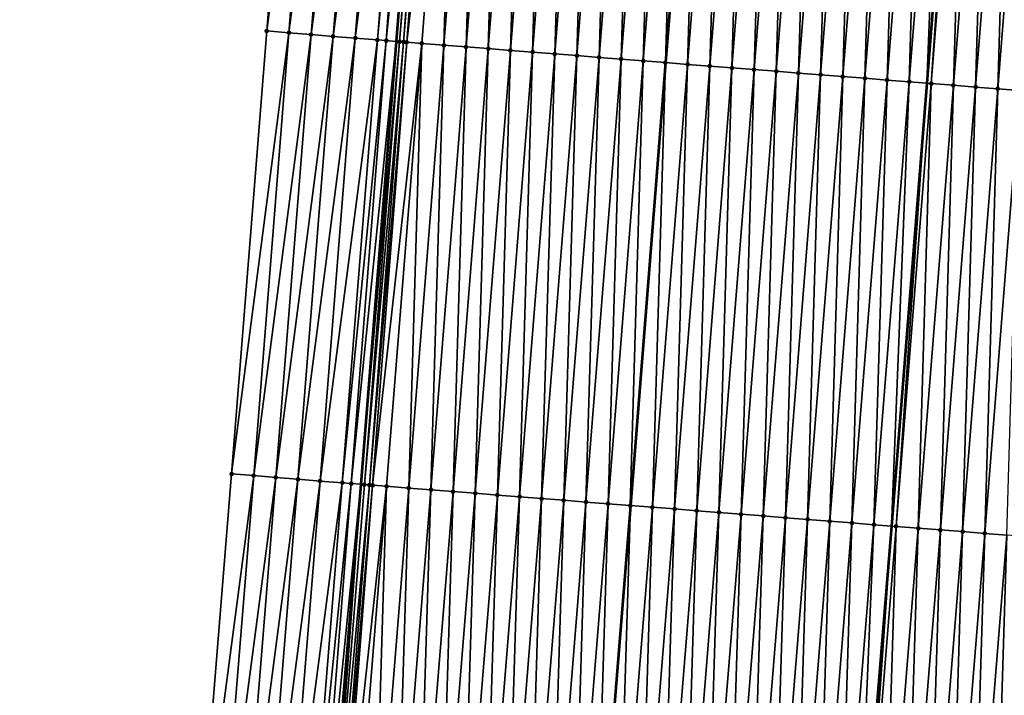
# Model space of a CAD drawing. Header units: feet. Extents: x 2017424 to 2024169, y 808042 to 818730.
# Tile 85 of 256: x 2023592 to 2023637, y 810754 to 810784. Entities that reach past the tile are written whole.
import ezdxf

# ---------------------------------------------------------------- set-up
doc = ezdxf.new("R2010")
doc.units = ezdxf.units.FT
doc.header["$MEASUREMENT"] = 0
for name, color, linetype, lineweight in [('EP_Travel Lane', 172, 'Continuous', 53), ('NB-Road Shots', 141, 'Continuous', 100), ('NB-Road X-Section', 40, 'Continuous', 13), ('STRIPING', 60, 'Continuous', 53)]:
    doc.layers.add(name, color=color, linetype=linetype, lineweight=lineweight)
doc.layers.add('I-77-MM15-17_NB-Surface-BORDER', color=7, linetype='Continuous')
doc.layers.add('I-77-MM15-17_NB-Surface-TIN', color=7, linetype='Continuous')

msp = doc.modelspace()

# ---------------------------------------------------------------- linework, layer by layer
at = {"layer": 'EP_Travel Lane'}
msp.add_polyline3d([(2023632.992559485, 811081.9913671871, 313.6887602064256), (2023631.403620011, 811062.0650068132, 313.0420746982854), (2023629.814733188, 811042.1393067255, 312.37646382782), (2023628.225897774, 811022.2142513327, 311.6923577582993), (2023626.637127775, 811002.2900162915, 310.9847288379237), (2023625.048456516, 810982.3670195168, 310.2415907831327), (2023623.459773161, 810962.443871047, 309.5028009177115), (2023621.875064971, 810942.5160834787, 308.7736940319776), (2023620.292270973, 810922.5912920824, 308.0683231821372), (2023618.709496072, 810902.6667411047, 307.3562105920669), (2023617.126742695, 810882.7424610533, 306.636506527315), (2023615.544039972, 810862.818818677, 305.8989240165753), (2023613.961325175, 810842.8950242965, 305.1656046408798), (2023612.378627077, 810822.9714401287, 304.4263903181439), (2023610.795837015, 810803.0466982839, 303.7196265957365), (2023609.213000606, 810783.121373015, 303.0292242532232), (2023607.630161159, 810763.1960094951, 302.3398941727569), (2023605.979310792, 810743.302114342, 301.6367333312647), (2023604.299157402, 810723.383951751, 300.9671775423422), (2023602.619003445, 810703.4657824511, 300.2978172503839), (2023600.938881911, 810683.5479975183, 299.6173624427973), (2023599.258795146, 810663.630624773, 298.9250161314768), (2023597.578762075, 810643.7138885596, 298.214302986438)], dxfattribs=at)
at = {"layer": 'I-77-MM15-17_NB-Surface-BORDER', "color": 3, "linetype": 'Continuous', "lineweight": -3}
msp.add_polyline3d([(2023592.275130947, 810644.1509401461, 298.0404643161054), (2023593.842844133, 810664.0763767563, 298.7634139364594), (2023595.35983458, 810684.0066878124, 299.4647955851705), (2023596.772060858, 810703.9467178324, 300.1316304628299), (2023598.064089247, 810723.8970775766, 300.7823496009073), (2023600.200499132, 810743.7770080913, 301.4850223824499), (2023601.806660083, 810763.6644629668, 302.1803638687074), (2023603.389894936, 810783.5897562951, 302.8707733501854), (2023604.973062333, 810803.5142006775, 303.5849821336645), (2023606.556296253, 810823.4394822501, 304.275729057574), (2023608.176198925, 810843.3611824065, 304.9850735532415), (2023610.338646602, 810863.2390733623, 305.7138984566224), (2023612.023040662, 810883.1550616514, 306.4396089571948), (2023613.071149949, 810903.122193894, 307.1490006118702), (2023614.472912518, 810923.0611707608, 307.8599184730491), (2023615.923728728, 810942.9967432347, 308.5570902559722), (2023617.531072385, 810962.924606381, 309.2755246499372), (2023619.229140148, 810982.8390666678, 310.0133402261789), (2023620.852619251, 811002.7593942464, 310.7534461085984), (2023622.591359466, 811022.6712216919, 311.4738650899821), (2023624.504553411, 811042.5698100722, 312.1751374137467), (2023626.538990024, 811062.4591581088, 312.8642135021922), (2023628.913183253, 811082.3210634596, 313.5632817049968)], dxfattribs=at)
at = {"layer": 'I-77-MM15-17_NB-Surface-TIN', "color": 128, "linetype": 'Continuous', "lineweight": -3}
for points in [[(2023603.389894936, 810783.5897562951, 302.8707733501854), (2023605.96986812, 810803.4343341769, 303.6034177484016), (2023604.973062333, 810803.5142006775, 303.5849821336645)], [(2023603.389894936, 810783.5897562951, 302.8707733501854), (2023604.386694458, 810783.5098109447, 302.8914193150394), (2023605.96986812, 810803.4343341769, 303.6034177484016)], [(2023604.386694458, 810783.5098109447, 302.8914193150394), (2023606.966670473, 810803.3544244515, 303.6230651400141), (2023605.96986812, 810803.4343341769, 303.6034177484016)], [(2023604.386694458, 810783.5098109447, 302.8914193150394), (2023605.383478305, 810783.4296683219, 302.9175956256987), (2023606.966670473, 810803.3544244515, 303.6230651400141)], [(2023605.383478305, 810783.4296683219, 302.9175956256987), (2023607.963446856, 810803.274187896, 303.6518748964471), (2023606.966670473, 810803.3544244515, 303.6230651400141)], [(2023605.383478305, 810783.4296683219, 302.9175956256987), (2023606.380242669, 810783.3492804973, 302.9506459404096), (2023607.963446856, 810803.274187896, 303.6518748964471)], [(2023606.380242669, 810783.3492804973, 302.9506459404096), (2023608.960245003, 810803.1942252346, 303.673006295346), (2023607.963446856, 810803.274187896, 303.6518748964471)], [(2023606.380242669, 810783.3492804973, 302.9506459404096), (2023607.377036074, 810783.2692581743, 302.9734497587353), (2023608.960245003, 810803.1942252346, 303.673006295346)], [(2023607.377036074, 810783.2692581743, 302.9734497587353), (2023609.957014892, 810803.1139069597, 303.7041069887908), (2023608.960245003, 810803.1942252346, 303.673006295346)], [(2023607.377036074, 810783.2692581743, 302.9734497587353), (2023608.373818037, 810783.189091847, 303.0002906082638), (2023609.957014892, 810803.1139069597, 303.7041069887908)], [(2023608.373818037, 810783.189091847, 303.0002906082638), (2023610.204932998, 810803.0938575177, 303.7138637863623), (2023609.957014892, 810803.1139069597, 303.7041069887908)], [(2023608.373818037, 810783.189091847, 303.0002906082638), (2023608.770925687, 810783.1567148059, 303.0232302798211), (2023610.204932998, 810803.0938575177, 303.7138637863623)], [(2023608.770925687, 810783.1567148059, 303.0232302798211), (2023610.795837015, 810803.0466982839, 303.7196265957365), (2023610.204932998, 810803.0938575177, 303.7138637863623)], [(2023608.770925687, 810783.1567148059, 303.0232302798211), (2023609.213000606, 810783.121373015, 303.0292242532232), (2023610.795837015, 810803.0466982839, 303.7196265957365)], [(2023610.953824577, 810803.0340895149, 303.721167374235), (2023610.795837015, 810803.0466982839, 303.7196265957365), (2023609.213000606, 810783.121373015, 303.0292242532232)], [(2023609.370588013, 810783.1087746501, 303.0313609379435), (2023610.953824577, 810803.0340895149, 303.721167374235), (2023609.213000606, 810783.121373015, 303.0292242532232)], [(2023609.370588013, 810783.1087746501, 303.0313609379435), (2023611.054612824, 810803.0260521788, 303.7219710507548), (2023610.953824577, 810803.0340895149, 303.721167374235)], [(2023609.370588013, 810783.1087746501, 303.0313609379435), (2023609.549207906, 810783.0945372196, 303.0326021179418), (2023611.054612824, 810803.0260521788, 303.7219710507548)], [(2023609.549207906, 810783.0945372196, 303.0326021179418), (2023611.201486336, 810803.0144210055, 303.7208795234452), (2023611.054612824, 810803.0260521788, 303.7219710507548)], [(2023609.549207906, 810783.0945372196, 303.0326021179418), (2023609.688770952, 810783.0834847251, 303.0315718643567), (2023611.201486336, 810803.0144210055, 303.7208795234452)], [(2023609.688770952, 810783.0834847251, 303.0315718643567), (2023611.950743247, 810802.9556436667, 303.6997763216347), (2023611.201486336, 810803.0144210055, 303.7208795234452)], [(2023609.688770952, 810783.0834847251, 303.0315718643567), (2023610.367496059, 810783.0301950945, 303.0137181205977), (2023611.950743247, 810802.9556436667, 303.6997763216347)], [(2023610.367496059, 810783.0301950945, 303.0137181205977), (2023611.364422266, 810782.9518441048, 302.9896676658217), (2023611.950743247, 810802.9556436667, 303.6997763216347)], [(2023611.364422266, 810782.9518441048, 302.9896676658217), (2023612.947664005, 810802.8772240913, 303.67764873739), (2023611.950743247, 810802.9556436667, 303.6997763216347)], [(2023611.364422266, 810782.9518441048, 302.9896676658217), (2023612.36134637, 810782.8734666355, 302.9663595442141), (2023612.947664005, 810802.8772240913, 303.67764873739)], [(2023612.36134637, 810782.8734666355, 302.9663595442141), (2023613.944575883, 810802.7986927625, 303.6586540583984), (2023612.947664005, 810802.8772240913, 303.67764873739)], [(2023612.36134637, 810782.8734666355, 302.9663595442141), (2023613.35826036, 810782.7949618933, 302.9466193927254), (2023613.944575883, 810802.7986927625, 303.6586540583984)], [(2023613.35826036, 810782.7949618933, 302.9466193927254), (2023614.941483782, 810802.7201113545, 303.6410633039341), (2023613.944575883, 810802.7986927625, 303.6586540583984)], [(2023613.35826036, 810782.7949618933, 302.9466193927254), (2023614.355167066, 810782.7163654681, 302.9294494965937), (2023614.941483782, 810802.7201113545, 303.6410633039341)], [(2023614.355167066, 810782.7163654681, 302.9294494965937), (2023615.938388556, 810802.6414906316, 303.6245747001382), (2023614.941483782, 810802.7201113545, 303.6410633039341)], [(2023614.355167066, 810782.7163654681, 302.9294494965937), (2023615.352087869, 810782.6379464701, 302.9073055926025), (2023615.938388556, 810802.6414906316, 303.6245747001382)], [(2023615.352087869, 810782.6379464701, 302.9073055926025), (2023616.935305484, 810802.5630228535, 303.6037984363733), (2023615.938388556, 810802.6414906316, 303.6245747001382)], [(2023615.352087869, 810782.6379464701, 302.9073055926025), (2023616.349020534, 810782.5596767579, 302.880976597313), (2023616.935305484, 810802.5630228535, 303.6037984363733)], [(2023616.349020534, 810782.5596767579, 302.880976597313), (2023617.932229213, 810802.4846406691, 303.5806226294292), (2023616.935305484, 810802.5630228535, 303.6037984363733)], [(2023616.349020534, 810782.5596767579, 302.880976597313), (2023617.345943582, 810782.4812859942, 302.8580411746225), (2023617.932229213, 810802.4846406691, 303.5806226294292)], [(2023617.345943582, 810782.4812859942, 302.8580411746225), (2023618.929154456, 810802.4062775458, 303.5569124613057), (2023617.932229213, 810802.4846406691, 303.5806226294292)], [(2023617.345943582, 810782.4812859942, 302.8580411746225), (2023618.342874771, 810782.4029976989, 302.8322331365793), (2023618.929154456, 810802.4062775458, 303.5569124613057)], [(2023618.342874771, 810782.4029976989, 302.8322331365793), (2023619.926076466, 810802.3278737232, 303.5343432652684), (2023618.929154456, 810802.4062775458, 303.5569124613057)], [(2023618.342874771, 810782.4029976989, 302.8322331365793), (2023619.339784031, 810782.3244334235, 302.8141619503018), (2023619.926076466, 810802.3278737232, 303.5343432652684)], [(2023619.339784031, 810782.3244334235, 302.8141619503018), (2023620.922997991, 810802.2494638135, 303.5119447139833), (2023619.926076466, 810802.3278737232, 303.5343432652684)], [(2023619.339784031, 810782.3244334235, 302.8141619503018), (2023620.336708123, 810782.2460558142, 302.7908577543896), (2023620.922997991, 810802.2494638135, 303.5119447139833)], [(2023620.336708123, 810782.2460558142, 302.7908577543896), (2023621.919925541, 810802.1711297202, 303.4874207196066), (2023620.922997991, 810802.2494638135, 303.5119447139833)], [(2023620.336708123, 810782.2460558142, 302.7908577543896), (2023621.333621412, 810782.1675422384, 302.7713652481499), (2023621.919925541, 810802.1711297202, 303.4874207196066)], [(2023621.333621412, 810782.1675422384, 302.7713652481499), (2023622.916849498, 810802.0927504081, 303.4641643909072), (2023621.919925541, 810802.1711297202, 303.4874207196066)], [(2023621.333621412, 810782.1675422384, 302.7713652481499), (2023621.341606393, 810782.1669141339, 302.7711877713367), (2023622.916849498, 810802.0927504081, 303.4641643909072)], [(2023622.916849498, 810802.0927504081, 303.4641643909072), (2023621.341606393, 810782.1669141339, 302.7711877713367), (2023622.924834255, 810802.092122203, 303.463990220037)], [(2023622.330542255, 810782.0891237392, 302.7492073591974), (2023622.924834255, 810802.092122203, 303.463990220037), (2023621.341606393, 810782.1669141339, 302.7711877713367)], [(2023622.330542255, 810782.0891237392, 302.7492073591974), (2023623.913769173, 810802.0143172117, 303.4424186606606), (2023622.924834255, 810802.092122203, 303.463990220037)], [(2023622.330542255, 810782.0891237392, 302.7492073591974), (2023623.327469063, 810782.010780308, 302.7249450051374), (2023623.913769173, 810802.0143172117, 303.4424186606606)], [(2023623.327469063, 810782.010780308, 302.7249450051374), (2023624.91069605, 810801.9359746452, 303.4181322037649), (2023623.913769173, 810802.0143172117, 303.4424186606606)], [(2023623.327469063, 810782.010780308, 302.7249450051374), (2023624.324390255, 810781.9323662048, 302.7026638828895), (2023624.91069605, 810801.9359746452, 303.4181322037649)], [(2023624.324390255, 810781.9323662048, 302.7026638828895), (2023625.907619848, 810801.8575933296, 303.394932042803), (2023624.91069605, 810801.9359746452, 303.4181322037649)], [(2023624.324390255, 810781.9323662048, 302.7026638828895), (2023625.32129795, 810781.8537822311, 302.68514492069), (2023625.907619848, 810801.8575933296, 303.394932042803)], [(2023625.32129795, 810781.8537822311, 302.68514492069), (2023626.904528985, 810801.779027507, 303.3769043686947), (2023625.907619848, 810801.8575933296, 303.394932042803)], [(2023625.32129795, 810781.8537822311, 302.68514492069), (2023626.318193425, 810781.7750444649, 302.6719373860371), (2023626.904528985, 810801.779027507, 303.3769043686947)], [(2023626.318193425, 810781.7750444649, 302.6719373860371), (2023627.901427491, 810801.7003278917, 303.3626274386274), (2023626.904528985, 810801.779027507, 303.3769043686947)], [(2023626.318193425, 810781.7750444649, 302.6719373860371), (2023627.315109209, 810781.6965622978, 302.6515643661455), (2023627.901427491, 810801.7003278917, 303.3626274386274)], [(2023627.315109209, 810781.6965622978, 302.6515643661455), (2023628.89834309, 810801.6218433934, 303.3423199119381), (2023627.901427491, 810801.7003278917, 303.3626274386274)], [(2023627.315109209, 810781.6965622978, 302.6515643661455), (2023628.31203195, 810781.6181676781, 302.6287370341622), (2023628.89834309, 810801.6218433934, 303.3423199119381)], [(2023628.31203195, 810781.6181676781, 302.6287370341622), (2023629.895265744, 810801.5434476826, 303.3195233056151), (2023628.89834309, 810801.6218433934, 303.3423199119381)], [(2023628.31203195, 810781.6181676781, 302.6287370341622), (2023629.308961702, 810781.5398612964, 302.6034360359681), (2023629.895265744, 810801.5434476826, 303.3195233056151)], [(2023629.308961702, 810781.5398612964, 302.6034360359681), (2023630.892190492, 810801.4650783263, 303.2959878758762), (2023629.895265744, 810801.5434476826, 303.3195233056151)], [(2023629.308961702, 810781.5398612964, 302.6034360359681), (2023630.305888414, 810781.4615166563, 302.5792075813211), (2023630.892190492, 810801.4650783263, 303.2959878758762)], [(2023630.305888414, 810781.4615166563, 302.5792075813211), (2023631.889119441, 810801.3867618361, 303.2709703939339), (2023630.892190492, 810801.4650783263, 303.2959878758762)], [(2023630.305888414, 810781.4615166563, 302.5792075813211), (2023631.302810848, 810781.3831181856, 302.5564882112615), (2023631.889119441, 810801.3867618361, 303.2709703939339)], [(2023631.302810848, 810781.3831181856, 302.5564882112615), (2023632.886040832, 810801.308350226, 303.2486195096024), (2023631.889119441, 810801.3867618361, 303.2709703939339)], [(2023631.302810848, 810781.3831181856, 302.5564882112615), (2023632.29969771, 810781.3042720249, 302.546319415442), (2023632.886040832, 810801.308350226, 303.2486195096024)], [(2023632.29969771, 810781.3042720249, 302.546319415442), (2023633.882929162, 810801.2295225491, 303.2379326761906), (2023632.886040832, 810801.308350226, 303.2486195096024)], [(2023632.29969771, 810781.3042720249, 302.546319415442), (2023633.090328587, 810781.2417593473, 302.5376916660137), (2023633.882929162, 810801.2295225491, 303.2379326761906)], [(2023633.882929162, 810801.2295225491, 303.2379326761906), (2023633.090328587, 810781.2417593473, 302.5376916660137), (2023634.673379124, 810801.1672063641, 303.2242315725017)], [(2023633.296586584, 810781.2254511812, 302.5354408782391), (2023634.673379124, 810801.1672063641, 303.2242315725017), (2023633.090328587, 810781.2417593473, 302.5376916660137)], [(2023633.296586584, 810781.2254511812, 302.5354408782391), (2023634.879836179, 810801.1509300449, 303.2206529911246), (2023634.673379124, 810801.1672063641, 303.2242315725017)], [(2023633.296586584, 810781.2254511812, 302.5354408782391), (2023634.293515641, 810781.147136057, 302.5103849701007), (2023634.879836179, 810801.1509300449, 303.2206529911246)], [(2023634.293515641, 810781.147136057, 302.5103849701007), (2023635.876763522, 810801.0725933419, 303.1962021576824), (2023634.879836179, 810801.1509300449, 303.2206529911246)], [(2023634.293515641, 810781.147136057, 302.5103849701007), (2023635.290443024, 810781.0687998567, 302.4859199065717), (2023635.876763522, 810801.0725933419, 303.1962021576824)], [(2023635.290443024, 810781.0687998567, 302.4859199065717), (2023636.873689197, 810800.9942356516, 303.1723396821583), (2023635.876763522, 810801.0725933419, 303.1962021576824)], [(2023635.290443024, 810781.0687998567, 302.4859199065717), (2023636.287359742, 810780.9903294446, 302.4652173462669), (2023636.873689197, 810800.9942356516, 303.1723396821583)], [(2023636.287359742, 810780.9903294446, 302.4652173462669), (2023637.870605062, 810800.9157545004, 303.1519383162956), (2023636.873689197, 810800.9942356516, 303.1723396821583)], [(2023636.287359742, 810780.9903294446, 302.4652173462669), (2023637.284268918, 810780.9117641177, 302.4471756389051), (2023637.870605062, 810800.9157545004, 303.1519383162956)], [(2023601.806660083, 810763.6644629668, 302.1803638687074), (2023604.386694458, 810783.5098109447, 302.8914193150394), (2023603.389894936, 810783.5897562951, 302.8707733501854)], [(2023601.806660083, 810763.6644629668, 302.1803638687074), (2023602.803469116, 810763.5846373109, 302.1976541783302), (2023604.386694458, 810783.5098109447, 302.8914193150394)], [(2023602.803469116, 810763.5846373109, 302.1976541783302), (2023605.383478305, 810783.4296683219, 302.9175956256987), (2023604.386694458, 810783.5098109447, 302.8914193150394)], [(2023602.803469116, 810763.5846373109, 302.1976541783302), (2023603.800256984, 810763.5045452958, 302.2224116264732), (2023605.383478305, 810783.4296683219, 302.9175956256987)], [(2023603.800256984, 810763.5045452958, 302.2224116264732), (2023606.380242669, 810783.3492804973, 302.9506459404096), (2023605.383478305, 810783.4296683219, 302.9175956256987)], [(2023603.800256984, 810763.5045452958, 302.2224116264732), (2023604.79701148, 810763.4240332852, 302.2589432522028), (2023606.380242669, 810783.3492804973, 302.9506459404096)], [(2023604.79701148, 810763.4240332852, 302.2589432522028), (2023607.377036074, 810783.2692581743, 302.9734497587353), (2023606.380242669, 810783.3492804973, 302.9506459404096)], [(2023604.79701148, 810763.4240332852, 302.2589432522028), (2023605.793820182, 810763.344203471, 302.276350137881), (2023607.377036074, 810783.2692581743, 302.9734497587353)], [(2023605.793820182, 810763.344203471, 302.276350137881), (2023608.373818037, 810783.189091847, 303.0002906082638), (2023607.377036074, 810783.2692581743, 302.9734497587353)], [(2023605.793820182, 810763.344203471, 302.276350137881), (2023606.790594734, 810763.2639438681, 302.3058057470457), (2023608.373818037, 810783.189091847, 303.0002906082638)], [(2023606.790594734, 810763.2639438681, 302.3058057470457), (2023608.770925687, 810783.1567148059, 303.0232302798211), (2023608.373818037, 810783.189091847, 303.0002906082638)], [(2023606.790594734, 810763.2639438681, 302.3058057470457), (2023607.194908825, 810763.2308953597, 302.3314992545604), (2023608.770925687, 810783.1567148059, 303.0232302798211)], [(2023607.194908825, 810763.2308953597, 302.3314992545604), (2023609.213000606, 810783.121373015, 303.0292242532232), (2023608.770925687, 810783.1567148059, 303.0232302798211)], [(2023607.194908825, 810763.2308953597, 302.3314992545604), (2023607.630161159, 810763.1960094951, 302.3398941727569), (2023609.213000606, 810783.121373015, 303.0292242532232)], [(2023609.370588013, 810783.1087746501, 303.0313609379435), (2023609.213000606, 810783.121373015, 303.0292242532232), (2023607.630161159, 810763.1960094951, 302.3398941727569)], [(2023607.787347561, 810763.1834108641, 302.3429259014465), (2023609.370588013, 810783.1087746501, 303.0313609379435), (2023607.630161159, 810763.1960094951, 302.3398941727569)], [(2023607.787347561, 810763.1834108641, 302.3429259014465), (2023609.549207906, 810783.0945372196, 303.0326021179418), (2023609.370588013, 810783.1087746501, 303.0313609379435)], [(2023607.787347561, 810763.1834108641, 302.3429259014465), (2023608.012578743, 810763.1654370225, 302.3450792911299), (2023609.549207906, 810783.0945372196, 303.0326021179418)], [(2023608.012578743, 810763.1654370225, 302.3450792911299), (2023609.688770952, 810783.0834847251, 303.0315718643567), (2023609.549207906, 810783.0945372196, 303.0326021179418)], [(2023608.012578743, 810763.1654370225, 302.3450792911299), (2023608.152141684, 810763.1543832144, 302.3440858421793), (2023609.688770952, 810783.0834847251, 303.0315718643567)], [(2023608.152141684, 810763.1543832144, 302.3440858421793), (2023610.367496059, 810783.0301950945, 303.0137181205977), (2023609.688770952, 810783.0834847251, 303.0315718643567)], [(2023608.152141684, 810763.1543832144, 302.3440858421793), (2023608.784242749, 810763.1046694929, 302.3298192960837), (2023610.367496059, 810783.0301950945, 303.0137181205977)], [(2023608.784242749, 810763.1046694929, 302.3298192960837), (2023609.781170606, 810763.0263392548, 302.3051869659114), (2023610.367496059, 810783.0301950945, 303.0137181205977)], [(2023609.781170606, 810763.0263392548, 302.3051869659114), (2023611.364422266, 810782.9518441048, 302.9896676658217), (2023610.367496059, 810783.0301950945, 303.0137181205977)], [(2023609.781170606, 810763.0263392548, 302.3051869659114), (2023610.778084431, 810762.9478324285, 302.2855051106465), (2023611.364422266, 810782.9518441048, 302.9896676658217)], [(2023610.778084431, 810762.9478324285, 302.2855051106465), (2023612.36134637, 810782.8734666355, 302.9663595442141), (2023611.364422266, 810782.9518441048, 302.9896676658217)], [(2023610.778084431, 810762.9478324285, 302.2855051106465), (2023611.774988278, 810762.8692000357, 302.2693434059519), (2023612.36134637, 810782.8734666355, 302.9663595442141)], [(2023611.774988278, 810762.8692000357, 302.2693434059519), (2023613.35826036, 810782.7949618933, 302.9466193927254), (2023612.36134637, 810782.8734666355, 302.9663595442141)], [(2023611.774988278, 810762.8692000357, 302.2693434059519), (2023612.771896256, 810762.7906196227, 302.2517244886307), (2023613.35826036, 810782.7949618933, 302.9466193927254)], [(2023612.771896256, 810762.7906196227, 302.2517244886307), (2023614.355167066, 810782.7163654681, 302.9294494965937), (2023613.35826036, 810782.7949618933, 302.9466193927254)], [(2023612.771896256, 810762.7906196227, 302.2517244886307), (2023613.768807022, 810762.7120742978, 302.2331219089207), (2023614.355167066, 810782.7163654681, 302.9294494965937)], [(2023613.768807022, 810762.7120742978, 302.2331219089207), (2023615.352087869, 810782.6379464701, 302.9073055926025), (2023614.355167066, 810782.7163654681, 302.9294494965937)], [(2023613.768807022, 810762.7120742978, 302.2331219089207), (2023614.765737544, 810762.6337776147, 302.2075488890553), (2023615.352087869, 810782.6379464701, 302.9073055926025)], [(2023614.765737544, 810762.6337776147, 302.2075488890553), (2023616.349020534, 810782.5596767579, 302.880976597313), (2023615.352087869, 810782.6379464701, 302.9073055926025)], [(2023614.765737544, 810762.6337776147, 302.2075488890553), (2023615.762663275, 810762.5554206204, 302.1836666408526), (2023616.349020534, 810782.5596767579, 302.880976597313)], [(2023615.762663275, 810762.5554206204, 302.1836666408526), (2023617.345943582, 810782.4812859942, 302.8580411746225), (2023616.349020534, 810782.5596767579, 302.880976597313)], [(2023615.762663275, 810762.5554206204, 302.1836666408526), (2023616.759586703, 810762.4770346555, 302.1605965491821), (2023617.345943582, 810782.4812859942, 302.8580411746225)], [(2023616.759586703, 810762.4770346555, 302.1605965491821), (2023618.342874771, 810782.4029976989, 302.8322331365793), (2023617.345943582, 810782.4812859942, 302.8580411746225)], [(2023616.759586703, 810762.4770346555, 302.1605965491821), (2023617.756485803, 810762.3983425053, 302.146110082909), (2023618.342874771, 810782.4029976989, 302.8322331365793)], [(2023617.756485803, 810762.3983425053, 302.146110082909), (2023619.339784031, 810782.3244334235, 302.8141619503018), (2023618.342874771, 810782.4029976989, 302.8322331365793)], [(2023617.756485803, 810762.3983425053, 302.146110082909), (2023618.753400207, 810762.319842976, 302.1262236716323), (2023619.339784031, 810782.3244334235, 302.8141619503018)], [(2023618.753400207, 810762.319842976, 302.1262236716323), (2023620.336708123, 810782.2460558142, 302.7908577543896), (2023619.339784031, 810782.3244334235, 302.8141619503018)], [(2023618.753400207, 810762.319842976, 302.1262236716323), (2023619.750337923, 810762.2416368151, 302.0981129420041), (2023620.336708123, 810782.2460558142, 302.7908577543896)], [(2023619.750337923, 810762.2416368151, 302.0981129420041), (2023621.333621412, 810782.1675422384, 302.7713652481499), (2023620.336708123, 810782.2460558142, 302.7908577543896)], [(2023619.750337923, 810762.2416368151, 302.0981129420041), (2023619.758323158, 810762.2410091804, 302.0979218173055), (2023621.333621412, 810782.1675422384, 302.7713652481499)], [(2023621.333621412, 810782.1675422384, 302.7713652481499), (2023619.758323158, 810762.2410091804, 302.0979218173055), (2023621.341606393, 810782.1669141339, 302.7711877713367)], [(2023620.747263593, 810762.1632790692, 302.0742517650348), (2023621.341606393, 810782.1669141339, 302.7711877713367), (2023619.758323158, 810762.2410091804, 302.0979218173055)], [(2023620.747263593, 810762.1632790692, 302.0742517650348), (2023622.330542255, 810782.0891237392, 302.7492073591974), (2023621.341606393, 810782.1669141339, 302.7711877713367)], [(2023620.747263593, 810762.1632790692, 302.0742517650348), (2023621.744193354, 810762.084972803, 302.0489473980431), (2023622.330542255, 810782.0891237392, 302.7492073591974)], [(2023621.744193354, 810762.084972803, 302.0489473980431), (2023623.327469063, 810782.010780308, 302.7249450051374), (2023622.330542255, 810782.0891237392, 302.7492073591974)], [(2023621.744193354, 810762.084972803, 302.0489473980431), (2023622.74112127, 810762.0066433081, 302.0242942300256), (2023623.327469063, 810782.010780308, 302.7249450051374)], [(2023622.74112127, 810762.0066433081, 302.0242942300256), (2023624.324390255, 810781.9323662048, 302.7026638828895), (2023623.327469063, 810782.010780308, 302.7249450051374)], [(2023622.74112127, 810762.0066433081, 302.0242942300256), (2023623.738034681, 810761.9281312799, 302.004758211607), (2023624.324390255, 810781.9323662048, 302.7026638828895)], [(2023623.738034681, 810761.9281312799, 302.004758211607), (2023625.32129795, 810781.8537822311, 302.68514492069), (2023624.324390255, 810781.9323662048, 302.7026638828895)], [(2023623.738034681, 810761.9281312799, 302.004758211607), (2023624.734936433, 810761.8494725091, 301.9893359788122), (2023625.32129795, 810781.8537822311, 302.68514492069)], [(2023624.734936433, 810761.8494725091, 301.9893359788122), (2023626.318193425, 810781.7750444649, 302.6719373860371), (2023625.32129795, 810781.8537822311, 302.68514492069)], [(2023624.734936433, 810761.8494725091, 301.9893359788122), (2023625.731854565, 810761.7710198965, 301.9681343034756), (2023626.318193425, 810781.7750444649, 302.6719373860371)], [(2023625.731854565, 810761.7710198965, 301.9681343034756), (2023627.315109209, 810781.6965622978, 302.6515643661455), (2023626.318193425, 810781.7750444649, 302.6719373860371)], [(2023625.731854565, 810761.7710198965, 301.9681343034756), (2023626.728784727, 810761.6927186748, 301.9426885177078), (2023627.315109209, 810781.6965622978, 302.6515643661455)], [(2023626.728784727, 810761.6927186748, 301.9426885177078), (2023628.31203195, 810781.6181676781, 302.6287370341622), (2023627.315109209, 810781.6965622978, 302.6515643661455)], [(2023626.728784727, 810761.6927186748, 301.9426885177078), (2023627.725720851, 810761.614492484, 301.9151393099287), (2023628.31203195, 810781.6181676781, 302.6287370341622)], [(2023627.725720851, 810761.614492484, 301.9151393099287), (2023629.308961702, 810781.5398612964, 302.6034360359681), (2023628.31203195, 810781.6181676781, 302.6287370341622)], [(2023627.725720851, 810761.614492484, 301.9151393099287), (2023628.722648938, 810761.5361651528, 301.8904254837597), (2023629.308961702, 810781.5398612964, 302.6034360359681)], [(2023628.722648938, 810761.5361651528, 301.8904254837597), (2023630.305888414, 810781.4615166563, 302.5792075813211), (2023629.308961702, 810781.5398612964, 302.6034360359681)], [(2023628.722648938, 810761.5361651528, 301.8904254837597), (2023629.719570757, 810761.4577589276, 301.8679233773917), (2023630.305888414, 810781.4615166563, 302.5792075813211)], [(2023629.719570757, 810761.4577589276, 301.8679233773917), (2023631.302810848, 810781.3831181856, 302.5564882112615), (2023630.305888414, 810781.4615166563, 302.5792075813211)], [(2023629.719570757, 810761.4577589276, 301.8679233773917), (2023630.71647191, 810761.3790926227, 301.8527123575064), (2023631.302810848, 810781.3831181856, 302.5564882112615)], [(2023630.71647191, 810761.3790926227, 301.8527123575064), (2023632.29969771, 810781.3042720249, 302.546319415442), (2023631.302810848, 810781.3831181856, 302.5564882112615)], [(2023630.71647191, 810761.3790926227, 301.8527123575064), (2023631.507317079, 810761.3168035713, 301.8373803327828), (2023632.29969771, 810781.3042720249, 302.546319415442)], [(2023632.29969771, 810781.3042720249, 302.546319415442), (2023631.507317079, 810761.3168035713, 301.8373803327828), (2023633.090328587, 810781.2417593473, 302.5376916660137)], [(2023631.713384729, 810761.3005731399, 301.8333853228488), (2023633.090328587, 810781.2417593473, 302.5376916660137), (2023631.507317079, 810761.3168035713, 301.8373803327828)], [(2023631.713384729, 810761.3005731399, 301.8333853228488), (2023633.296586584, 810781.2254511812, 302.5354408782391), (2023633.090328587, 810781.2417593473, 302.5376916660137)], [(2023631.713384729, 810761.3005731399, 301.8333853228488), (2023632.710306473, 810761.2221659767, 301.8109095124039), (2023633.296586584, 810781.2254511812, 302.5354408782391)], [(2023632.710306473, 810761.2221659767, 301.8109095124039), (2023634.293515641, 810781.147136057, 302.5103849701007), (2023633.296586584, 810781.2254511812, 302.5354408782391)], [(2023632.710306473, 810761.2221659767, 301.8109095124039), (2023633.707230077, 810761.1437822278, 301.7877773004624), (2023634.293515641, 810781.147136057, 302.5103849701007)], [(2023633.707230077, 810761.1437822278, 301.7877773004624), (2023635.290443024, 810781.0687998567, 302.4859199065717), (2023634.293515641, 810781.147136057, 302.5103849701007)], [(2023633.707230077, 810761.1437822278, 301.7877773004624), (2023634.704143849, 810761.0652747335, 301.7681141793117), (2023635.290443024, 810781.0687998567, 302.4859199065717)], [(2023634.704143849, 810761.0652747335, 301.7681141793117), (2023636.287359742, 810780.9903294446, 302.4652173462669), (2023635.290443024, 810781.0687998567, 302.4859199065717)], [(2023634.704143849, 810761.0652747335, 301.7681141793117), (2023635.701045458, 810760.9866141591, 301.7527425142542), (2023636.287359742, 810780.9903294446, 302.4652173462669)], [(2023635.701045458, 810760.9866141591, 301.7527425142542), (2023637.284268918, 810780.9117641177, 302.4471756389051), (2023636.287359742, 810780.9903294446, 302.4652173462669)], [(2023635.701045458, 810760.9866141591, 301.7527425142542), (2023636.697943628, 810760.9079103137, 301.7385839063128), (2023637.284268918, 810780.9117641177, 302.4471756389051)], [(2023600.200499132, 810743.7770080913, 301.4850223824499), (2023602.803469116, 810763.5846373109, 302.1976541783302), (2023601.806660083, 810763.6644629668, 302.1803638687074)], [(2023600.200499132, 810743.7770080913, 301.4850223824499), (2023601.197156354, 810743.6953081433, 301.5053473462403), (2023602.803469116, 810763.5846373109, 302.1976541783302)], [(2023601.197156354, 810743.6953081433, 301.5053473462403), (2023603.800256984, 810763.5045452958, 302.2224116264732), (2023602.803469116, 810763.5846373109, 302.1976541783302)], [(2023601.197156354, 810743.6953081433, 301.5053473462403), (2023602.193793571, 810743.6133620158, 301.5327738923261), (2023603.800256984, 810763.5045452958, 302.2224116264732)], [(2023602.193793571, 810743.6133620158, 301.5327738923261), (2023604.79701148, 810763.4240332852, 302.2589432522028), (2023603.800256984, 810763.5045452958, 302.2224116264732)], [(2023602.193793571, 810743.6133620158, 301.5327738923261), (2023603.190429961, 810743.5314057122, 301.560493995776), (2023604.79701148, 810763.4240332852, 302.2589432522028)], [(2023603.190429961, 810743.5314057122, 301.560493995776), (2023605.793820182, 810763.344203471, 302.276350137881), (2023604.79701148, 810763.4240332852, 302.2589432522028)], [(2023603.190429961, 810743.5314057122, 301.560493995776), (2023604.187076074, 810743.449569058, 301.5847625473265), (2023605.793820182, 810763.344203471, 302.276350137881)], [(2023604.187076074, 810743.449569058, 301.5847625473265), (2023606.790594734, 810763.2639438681, 302.3058057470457), (2023605.793820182, 810763.344203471, 302.276350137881)], [(2023604.187076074, 810743.449569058, 301.5847625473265), (2023605.183724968, 810743.3677666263, 301.6080438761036), (2023606.790594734, 810763.2639438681, 302.3058057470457)], [(2023605.183724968, 810743.3677666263, 301.6080438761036), (2023607.194908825, 810763.2308953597, 302.3314992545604), (2023606.790594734, 810763.2639438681, 302.3058057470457)], [(2023605.183724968, 810743.3677666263, 301.6080438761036), (2023605.630549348, 810743.3307682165, 301.6277721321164), (2023607.194908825, 810763.2308953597, 302.3314992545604)], [(2023605.630549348, 810743.3307682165, 301.6277721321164), (2023607.630161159, 810763.1960094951, 302.3398941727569), (2023607.194908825, 810763.2308953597, 302.3314992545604)], [(2023605.630549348, 810743.3307682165, 301.6277721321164), (2023605.979310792, 810743.302114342, 301.6367333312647), (2023607.630161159, 810763.1960094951, 302.3398941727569)], [(2023606.180344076, 810743.2855976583, 301.6418987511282), (2023607.630161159, 810763.1960094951, 302.3398941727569), (2023605.979310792, 810743.302114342, 301.6367333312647)], [(2023606.180344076, 810743.2855976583, 301.6418987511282), (2023607.787347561, 810763.1834108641, 302.3429259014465), (2023607.630161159, 810763.1960094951, 302.3398941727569)], [(2023606.180344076, 810743.2855976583, 301.6418987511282), (2023608.012578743, 810763.1654370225, 302.3450792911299), (2023607.787347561, 810763.1834108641, 302.3429259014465)], [(2023606.180344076, 810743.2855976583, 301.6418987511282), (2023606.454828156, 810743.2631470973, 301.6460637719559), (2023608.012578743, 810763.1654370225, 302.3450792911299)], [(2023606.454828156, 810743.2631470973, 301.6460637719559), (2023608.152141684, 810763.1543832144, 302.3440858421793), (2023608.012578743, 810763.1654370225, 302.3450792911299)], [(2023606.454828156, 810743.2631470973, 301.6460637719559), (2023606.614306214, 810743.2502338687, 301.6447358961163), (2023608.152141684, 810763.1543832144, 302.3440858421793)], [(2023606.614306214, 810743.2502338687, 301.6447358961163), (2023608.784242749, 810763.1046694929, 302.3298192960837), (2023608.152141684, 810763.1543832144, 302.3440858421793)], [(2023606.614306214, 810743.2502338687, 301.6447358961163), (2023607.177085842, 810743.2049380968, 301.6322114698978), (2023608.784242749, 810763.1046694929, 302.3298192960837)], [(2023607.177085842, 810743.2049380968, 301.6322114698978), (2023608.173850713, 810743.1245628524, 301.6143224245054), (2023608.784242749, 810763.1046694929, 302.3298192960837)], [(2023608.173850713, 810743.1245628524, 301.6143224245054), (2023609.781170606, 810763.0263392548, 302.3051869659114), (2023608.784242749, 810763.1046694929, 302.3298192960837)], [(2023608.173850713, 810743.1245628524, 301.6143224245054), (2023609.170621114, 810743.0442556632, 301.5944701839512), (2023609.781170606, 810763.0263392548, 302.3051869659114)], [(2023609.170621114, 810743.0442556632, 301.5944701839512), (2023610.778084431, 810762.9478324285, 302.2855051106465), (2023609.781170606, 810763.0263392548, 302.3051869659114)], [(2023609.170621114, 810743.0442556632, 301.5944701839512), (2023610.167383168, 810742.9638457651, 301.5775808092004), (2023610.778084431, 810762.9478324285, 302.2855051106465)], [(2023610.167383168, 810742.9638457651, 301.5775808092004), (2023611.774988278, 810762.8692000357, 302.2693434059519), (2023610.778084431, 810762.9478324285, 302.2855051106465)], [(2023610.167383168, 810742.9638457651, 301.5775808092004), (2023611.164144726, 810742.8834297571, 301.5608676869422), (2023611.774988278, 810762.8692000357, 302.2693434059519)], [(2023611.164144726, 810742.8834297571, 301.5608676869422), (2023612.771896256, 810762.7906196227, 302.2517244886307), (2023611.774988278, 810762.8692000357, 302.2693434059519)], [(2023611.164144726, 810742.8834297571, 301.5608676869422), (2023612.16091806, 810742.8031586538, 301.5399744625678), (2023612.771896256, 810762.7906196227, 302.2517244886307)], [(2023612.16091806, 810742.8031586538, 301.5399744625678), (2023613.768807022, 810762.7120742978, 302.2331219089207), (2023612.771896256, 810762.7906196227, 302.2517244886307)], [(2023612.16091806, 810742.8031586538, 301.5399744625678), (2023613.157699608, 810742.7229886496, 301.5161648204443), (2023613.768807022, 810762.7120742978, 302.2331219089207)], [(2023613.157699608, 810742.7229886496, 301.5161648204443), (2023614.765737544, 810762.6337776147, 302.2075488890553), (2023613.768807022, 810762.7120742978, 302.2331219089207)], [(2023613.157699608, 810742.7229886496, 301.5161648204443), (2023614.154473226, 810742.6427210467, 301.4951706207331), (2023614.765737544, 810762.6337776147, 302.2075488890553)], [(2023614.154473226, 810742.6427210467, 301.4951706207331), (2023615.762663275, 810762.5554206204, 302.1836666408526), (2023614.765737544, 810762.6337776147, 302.2075488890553)], [(2023614.154473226, 810742.6427210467, 301.4951706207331), (2023615.151251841, 810742.56251494, 301.472402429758), (2023615.762663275, 810762.5554206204, 302.1836666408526)], [(2023615.151251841, 810742.56251494, 301.472402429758), (2023616.759586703, 810762.4770346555, 302.1605965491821), (2023615.762663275, 810762.5554206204, 302.1836666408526)], [(2023615.151251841, 810742.56251494, 301.472402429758), (2023616.148014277, 810742.48210974, 301.4553775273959), (2023616.759586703, 810762.4770346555, 302.1605965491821)], [(2023616.148014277, 810742.48210974, 301.4553775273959), (2023617.756485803, 810762.3983425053, 302.146110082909), (2023616.759586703, 810762.4770346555, 302.1605965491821)], [(2023616.148014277, 810742.48210974, 301.4553775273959), (2023617.144780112, 810742.4017463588, 301.4371462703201), (2023617.756485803, 810762.3983425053, 302.146110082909)], [(2023617.144780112, 810742.4017463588, 301.4371462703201), (2023618.753400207, 810762.319842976, 302.1262236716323), (2023617.756485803, 810762.3983425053, 302.146110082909)], [(2023617.144780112, 810742.4017463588, 301.4371462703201), (2023618.141556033, 810742.3215071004, 301.4153344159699), (2023618.753400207, 810762.319842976, 302.1262236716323)], [(2023618.141556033, 810742.3215071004, 301.4153344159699), (2023619.750337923, 810762.2416368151, 302.0981129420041), (2023618.753400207, 810762.319842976, 302.1262236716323)], [(2023618.141556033, 810742.3215071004, 301.4153344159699), (2023618.149529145, 810742.3208662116, 301.4151330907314), (2023619.750337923, 810762.2416368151, 302.0981129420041)], [(2023619.750337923, 810762.2416368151, 302.0981129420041), (2023618.149529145, 810742.3208662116, 301.4151330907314), (2023619.758323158, 810762.2410091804, 302.0979218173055)], [(2023619.138341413, 810742.2413842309, 301.3901650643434), (2023619.758323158, 810762.2410091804, 302.0979218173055), (2023618.149529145, 810742.3208662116, 301.4151330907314)], [(2023619.138341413, 810742.2413842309, 301.3901650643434), (2023620.747263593, 810762.1632790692, 302.0742517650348), (2023619.758323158, 810762.2410091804, 302.0979218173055)], [(2023619.138341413, 810742.2413842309, 301.3901650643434), (2023620.13513184, 810742.1613234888, 301.3632035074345), (2023620.747263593, 810762.1632790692, 302.0742517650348)], [(2023620.13513184, 810742.1613234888, 301.3632035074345), (2023621.744193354, 810762.084972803, 302.0489473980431), (2023620.747263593, 810762.1632790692, 302.0742517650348)], [(2023620.13513184, 810742.1613234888, 301.3632035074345), (2023621.131918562, 810742.0812171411, 301.3375575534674), (2023621.744193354, 810762.084972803, 302.0489473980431)], [(2023621.131918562, 810742.0812171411, 301.3375575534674), (2023622.74112127, 810762.0066433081, 302.0242942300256), (2023621.744193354, 810762.084972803, 302.0489473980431)], [(2023621.131918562, 810742.0812171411, 301.3375575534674), (2023622.128691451, 810742.0009405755, 301.3168219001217), (2023622.74112127, 810762.0066433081, 302.0242942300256)], [(2023622.128691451, 810742.0009405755, 301.3168219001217), (2023623.738034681, 810761.9281312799, 302.004758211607), (2023622.74112127, 810762.0066433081, 302.0242942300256)], [(2023622.128691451, 810742.0009405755, 301.3168219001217), (2023623.125449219, 810741.9204779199, 301.3014544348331), (2023623.738034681, 810761.9281312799, 302.004758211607)], [(2023623.125449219, 810741.9204779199, 301.3014544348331), (2023624.734936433, 810761.8494725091, 301.9893359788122), (2023623.738034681, 810761.9281312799, 302.004758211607)], [(2023623.125449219, 810741.9204779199, 301.3014544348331), (2023624.122220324, 810741.840179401, 301.281352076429), (2023624.734936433, 810761.8494725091, 301.9893359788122)], [(2023624.122220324, 810741.840179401, 301.281352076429), (2023625.731854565, 810761.7710198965, 301.9681343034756), (2023624.734936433, 810761.8494725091, 301.9893359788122)], [(2023624.122220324, 810741.840179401, 301.281352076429), (2023625.119006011, 810741.7600603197, 301.2560734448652), (2023625.731854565, 810761.7710198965, 301.9681343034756)], [(2023625.119006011, 810741.7600603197, 301.2560734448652), (2023626.728784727, 810761.6927186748, 301.9426885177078), (2023625.731854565, 810761.7710198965, 301.9681343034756)], [(2023625.119006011, 810741.7600603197, 301.2560734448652), (2023626.115797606, 810741.680013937, 301.2286976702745), (2023626.728784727, 810761.6927186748, 301.9426885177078)], [(2023626.115797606, 810741.680013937, 301.2286976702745), (2023627.725720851, 810761.614492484, 301.9151393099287), (2023626.728784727, 810761.6927186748, 301.9426885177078)], [(2023626.115797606, 810741.680013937, 301.2286976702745), (2023627.112588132, 810741.5999544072, 301.2017011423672), (2023627.725720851, 810761.614492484, 301.9151393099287)], [(2023627.112588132, 810741.5999544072, 301.2017011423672), (2023628.722648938, 810761.5361651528, 301.8904254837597), (2023627.725720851, 810761.614492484, 301.9151393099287)], [(2023627.112588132, 810741.5999544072, 301.2017011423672), (2023628.109372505, 810741.5198191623, 301.1768887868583), (2023628.722648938, 810761.5361651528, 301.8904254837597)], [(2023628.109372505, 810741.5198191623, 301.1768887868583), (2023629.719570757, 810761.4577589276, 301.8679233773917), (2023628.722648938, 810761.5361651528, 301.8904254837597)], [(2023628.109372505, 810741.5198191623, 301.1768887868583), (2023629.106123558, 810741.4392738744, 301.1639050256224), (2023629.719570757, 810761.4577589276, 301.8679233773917)], [(2023629.106123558, 810741.4392738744, 301.1639050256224), (2023630.71647191, 810761.3790926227, 301.8527123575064), (2023629.719570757, 810761.4577589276, 301.8679233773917)], [(2023629.106123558, 810741.4392738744, 301.1639050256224), (2023629.871171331, 810741.377380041, 301.1560023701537), (2023630.71647191, 810761.3790926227, 301.8527123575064)], [(2023630.71647191, 810761.3790926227, 301.8527123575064), (2023629.871171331, 810741.377380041, 301.1560023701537), (2023631.507317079, 810761.3168035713, 301.8373803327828)], [(2023630.102867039, 810741.3586354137, 301.15360904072), (2023631.507317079, 810761.3168035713, 301.8373803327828), (2023629.871171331, 810741.377380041, 301.1560023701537)], [(2023630.102867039, 810741.3586354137, 301.15360904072), (2023631.713384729, 810761.3005731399, 301.8333853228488), (2023631.507317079, 810761.3168035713, 301.8373803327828)], [(2023630.102867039, 810741.3586354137, 301.15360904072), (2023631.099653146, 810741.2785215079, 301.1281811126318), (2023631.713384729, 810761.3005731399, 301.8333853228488)], [(2023631.099653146, 810741.2785215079, 301.1281811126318), (2023632.710306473, 810761.2221659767, 301.8109095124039), (2023631.713384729, 810761.3005731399, 301.8333853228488)], [(2023631.099653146, 810741.2785215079, 301.1281811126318), (2023632.096433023, 810741.1983309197, 301.1049652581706), (2023632.710306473, 810761.2221659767, 301.8109095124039)], [(2023632.096433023, 810741.1983309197, 301.1049652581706), (2023633.707230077, 810761.1437822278, 301.7877773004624), (2023632.710306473, 810761.2221659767, 301.8109095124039)], [(2023632.096433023, 810741.1983309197, 301.1049652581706), (2023633.09320231, 810741.1180100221, 301.0855084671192), (2023633.707230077, 810761.1437822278, 301.7877773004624)], [(2023633.09320231, 810741.1180100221, 301.0855084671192), (2023634.704143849, 810761.0652747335, 301.7681141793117), (2023633.707230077, 810761.1437822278, 301.7877773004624)], [(2023633.09320231, 810741.1180100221, 301.0855084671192), (2023634.089959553, 810741.0375409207, 301.0703269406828), (2023634.704143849, 810761.0652747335, 301.7681141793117)], [(2023634.089959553, 810741.0375409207, 301.0703269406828), (2023635.701045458, 810760.9866141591, 301.7527425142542), (2023634.704143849, 810761.0652747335, 301.7681141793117)], [(2023634.089959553, 810741.0375409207, 301.0703269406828), (2023635.086713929, 810740.9570365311, 301.0561633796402), (2023635.701045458, 810760.9866141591, 301.7527425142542)], [(2023635.086713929, 810740.9570365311, 301.0561633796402), (2023636.697943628, 810760.9079103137, 301.7385839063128), (2023635.701045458, 810760.9866141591, 301.7527425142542)], [(2023635.086713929, 810740.9570365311, 301.0561633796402), (2023636.083481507, 810740.8766946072, 301.0373131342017), (2023636.697943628, 810760.9079103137, 301.7385839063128)], [(2023636.083481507, 810740.8766946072, 301.0373131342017), (2023637.694851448, 810760.8293279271, 301.7210203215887), (2023636.697943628, 810760.9079103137, 301.7385839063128)], [(2023636.083481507, 810740.8766946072, 301.0373131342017), (2023637.080253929, 810740.796412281, 301.0167436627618), (2023637.694851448, 810760.8293279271, 301.7210203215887)]]:
    msp.add_3dface(points, dxfattribs=at)
at = {"layer": 'NB-Road Shots', "lineweight": 100}
for p in [(2023603.389894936, 810783.5897562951, 302.8707733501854), (2023604.386694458, 810783.5098109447, 302.8914193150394), (2023605.383478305, 810783.4296683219, 302.9175956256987), (2023606.380242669, 810783.3492804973, 302.9506459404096), (2023607.377036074, 810783.2692581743, 302.9734497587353), (2023608.373818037, 810783.189091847, 303.0002906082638), (2023608.770925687, 810783.1567148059, 303.0232302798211), (2023609.370588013, 810783.1087746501, 303.0313609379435), (2023609.549207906, 810783.0945372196, 303.0326021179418), (2023609.688770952, 810783.0834847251, 303.0315718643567), (2023610.367496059, 810783.0301950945, 303.0137181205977), (2023611.364422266, 810782.9518441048, 302.9896676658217), (2023612.36134637, 810782.8734666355, 302.9663595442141), (2023613.35826036, 810782.7949618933, 302.9466193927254), (2023614.355167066, 810782.7163654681, 302.9294494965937), (2023615.352087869, 810782.6379464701, 302.9073055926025), (2023616.349020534, 810782.5596767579, 302.880976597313), (2023617.345943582, 810782.4812859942, 302.8580411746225), (2023618.342874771, 810782.4029976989, 302.8322331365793), (2023619.339784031, 810782.3244334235, 302.8141619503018), (2023620.336708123, 810782.2460558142, 302.7908577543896), (2023621.333621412, 810782.1675422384, 302.7713652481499), (2023622.330542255, 810782.0891237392, 302.7492073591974), (2023623.327469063, 810782.010780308, 302.7249450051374), (2023624.324390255, 810781.9323662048, 302.7026638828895), (2023625.32129795, 810781.8537822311, 302.68514492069), (2023626.318193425, 810781.7750444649, 302.6719373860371), (2023627.315109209, 810781.6965622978, 302.6515643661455), (2023628.31203195, 810781.6181676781, 302.6287370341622), (2023629.308961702, 810781.5398612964, 302.6034360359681), (2023630.305888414, 810781.4615166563, 302.5792075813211), (2023631.302810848, 810781.3831181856, 302.5564882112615), (2023632.29969771, 810781.3042720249, 302.546319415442), (2023633.296586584, 810781.2254511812, 302.5354408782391), (2023634.293515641, 810781.147136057, 302.5103849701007), (2023635.290443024, 810781.0687998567, 302.4859199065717), (2023636.287359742, 810780.9903294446, 302.4652173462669), (2023601.806660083, 810763.6644629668, 302.1803638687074), (2023602.803469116, 810763.5846373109, 302.1976541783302), (2023603.800256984, 810763.5045452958, 302.2224116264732), (2023604.79701148, 810763.4240332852, 302.2589432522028), (2023605.793820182, 810763.344203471, 302.276350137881), (2023606.790594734, 810763.2639438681, 302.3058057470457), (2023607.194908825, 810763.2308953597, 302.3314992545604), (2023607.787347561, 810763.1834108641, 302.3429259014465), (2023608.012578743, 810763.1654370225, 302.3450792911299), (2023608.152141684, 810763.1543832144, 302.3440858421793), (2023608.784242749, 810763.1046694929, 302.3298192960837), (2023609.781170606, 810763.0263392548, 302.3051869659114), (2023610.778084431, 810762.9478324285, 302.2855051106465), (2023611.774988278, 810762.8692000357, 302.2693434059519), (2023612.771896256, 810762.7906196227, 302.2517244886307), (2023613.768807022, 810762.7120742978, 302.2331219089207), (2023614.765737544, 810762.6337776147, 302.2075488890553), (2023615.762663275, 810762.5554206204, 302.1836666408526), (2023616.759586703, 810762.4770346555, 302.1605965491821), (2023617.756485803, 810762.3983425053, 302.146110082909), (2023618.753400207, 810762.319842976, 302.1262236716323), (2023619.750337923, 810762.2416368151, 302.0981129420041), (2023620.747263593, 810762.1632790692, 302.0742517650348), (2023621.744193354, 810762.084972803, 302.0489473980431), (2023622.74112127, 810762.0066433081, 302.0242942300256), (2023623.738034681, 810761.9281312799, 302.004758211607), (2023624.734936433, 810761.8494725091, 301.9893359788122), (2023625.731854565, 810761.7710198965, 301.9681343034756), (2023626.728784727, 810761.6927186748, 301.9426885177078), (2023627.725720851, 810761.614492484, 301.9151393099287), (2023628.722648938, 810761.5361651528, 301.8904254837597), (2023629.719570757, 810761.4577589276, 301.8679233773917), (2023630.71647191, 810761.3790926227, 301.8527123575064), (2023631.713384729, 810761.3005731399, 301.8333853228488), (2023632.710306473, 810761.2221659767, 301.8109095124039), (2023633.707230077, 810761.1437822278, 301.7877773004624), (2023634.704143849, 810761.0652747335, 301.7681141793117), (2023635.701045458, 810760.9866141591, 301.7527425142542)]:
    msp.add_point(p, dxfattribs=at)
at = {"layer": 'NB-Road X-Section', "extrusion": (0.07915822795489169, 0.9962204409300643, 0.03576042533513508), "elevation": 967914.8745011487, "flags": 128}
msp.add_lwpolyline([(-1953074.040021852, -34332.86446724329), (-1953073.040021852, -34332.83971816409), (-1953072.040021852, -34332.82388013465), (-1953071.040021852, -34332.81232451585), (-1953070.040021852, -34332.79980067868), (-1953069.040021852, -34332.78682705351), (-1953068.040021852, -34332.76871272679), (-1953067.040021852, -34332.74761456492), (-1953066.040021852, -34332.7331360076), (-1953065.040021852, -34332.70836772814), (-1953064.040021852, -34332.68545403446), (-1953063.040021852, -34332.66281630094), (-1953062.040021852, -34332.64070766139), (-1953061.040021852, -34332.61505297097), (-1953060.040021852, -34332.59117383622), (-1953059.040021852, -34332.57431487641), (-1953058.040021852, -34332.55982386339), (-1953057.040021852, -34332.54177060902), (-1953056.040021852, -34332.52105479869), (-1953055.040021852, -34332.49657407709), (-1953054.040021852, -34332.47150213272), (-1953053.040021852, -34332.46061663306), (-1953052.040021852, -34332.45044132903), (-1953051.040021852, -34332.42770741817), (-1953050.040021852, -34332.40346345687), (-1953049.040021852, -34332.37814626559), (-1953048.040021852, -34332.3553043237), (-1953047.040021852, -34332.33491826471), (-1953046.040021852, -34332.32170227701), (-1953045.040021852, -34332.30417210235), (-1953044.040021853, -34332.28187671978), (-1953043.040021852, -34332.25759883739), (-1953042.040021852, -34332.23542676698), (-1953041.040021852, -34332.2159217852), (-1953040.040021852, -34332.19260267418), (-1953039.040021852, -34332.17451992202), (-1953038.040021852, -34332.14869536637), (-1953037.040021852, -34332.1257452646), (-1953036.040021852, -34332.09939941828), (-1953035.040021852, -34332.07724134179), (-1953034.040021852, -34332.06006045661), (-1953033.040021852, -34332.04030767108), (-1953032.040021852, -34332.01698463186), (-1953031.040021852, -34331.99291878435), (-1953030.35920826, -34331.97505361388), (-1953030.21920826, -34331.97402270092), (-1953030.040021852, -34331.97526467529), (-1953029.438446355, -34331.98340053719), (-1953029.040021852, -34332.00635489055), (-1953028.040021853, -34332.03321291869), (-1953027.040021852, -34332.05603133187), (-1953026.040021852, -34332.08910279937), (-1953025.040021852, -34332.11529586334), (-1953024.040021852, -34332.13595504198)], dxfattribs=at)
at = {"layer": 'NB-Road X-Section', "extrusion": (0.07915823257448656, 0.9962204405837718, 0.03576042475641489), "elevation": 967894.8835685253, "flags": 128}
msp.add_lwpolyline([(-1953074.035532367, -34332.83982702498), (-1953073.035532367, -34332.81220683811), (-1953072.035532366, -34332.79426046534), (-1953071.035532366, -34332.7818777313), (-1953070.035532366, -34332.76710956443), (-1953069.035532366, -34332.7527292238), (-1953068.035532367, -34332.73638355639), (-1953067.035532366, -34332.72037314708), (-1953066.035532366, -34332.70802034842), (-1953065.035532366, -34332.67863641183), (-1953064.035532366, -34332.6565171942), (-1953063.035532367, -34332.6348913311), (-1953062.035532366, -34332.61359641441), (-1953061.035532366, -34332.59090441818), (-1953060.035532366, -34332.57054093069), (-1953059.035532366, -34332.55296610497), (-1953058.035532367, -34332.53879843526), (-1953057.035532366, -34332.52341693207), (-1953056.035532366, -34332.50374122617), (-1953055.035532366, -34332.48059420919), (-1953054.035532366, -34332.45810401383), (-1953053.035532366, -34332.43876460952), (-1953052.035532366, -34332.42354385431), (-1953051.035532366, -34332.4010273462), (-1953050.035532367, -34332.37629770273), (-1953049.035532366, -34332.34873086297), (-1953048.035532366, -34332.32326879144), (-1953047.035532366, -34332.30205354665), (-1953046.035532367, -34332.28662144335), (-1953045.035532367, -34332.26707292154), (-1953044.035532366, -34332.24240397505), (-1953043.035532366, -34332.2170834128), (-1953042.035532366, -34332.19320696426), (-1953041.035532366, -34332.16507824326), (-1953040.035532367, -34332.14517910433), (-1953039.035532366, -34332.13068336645), (-1953038.035532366, -34332.10759850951), (-1953037.035532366, -34332.08370097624), (-1953036.035532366, -34332.05811158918), (-1953035.035532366, -34332.03949710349), (-1953034.035532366, -34332.02186690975), (-1953033.035532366, -34332.00569486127), (-1953032.035532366, -34331.98600040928), (-1953031.035532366, -34331.96135231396), (-1953030.401479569, -34331.94707663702), (-1953030.261479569, -34331.94608255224), (-1953030.035532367, -34331.94823732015), (-1953029.441193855, -34331.95967128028), (-1953029.035532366, -34331.9853812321), (-1953028.035532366, -34332.01485569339), (-1953027.035532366, -34332.03227371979), (-1953026.035532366, -34332.06882872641), (-1953025.035532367, -34332.09360201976), (-1953024.035532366, -34332.11090339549)], dxfattribs=at)
at = {"layer": 'STRIPING'}
for points in [[(2023645.124253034, 811081.0314887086, 313.4746842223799), (2023643.535378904, 811061.10600938, 312.8027477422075), (2023641.946436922, 811041.179679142, 312.1552136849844), (2023640.357623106, 811021.2549561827, 311.4615874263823), (2023638.768881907, 811001.3311439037, 310.7418463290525), (2023637.180187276, 810981.4079156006, 310.0053588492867), (2023635.591491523, 810961.4846732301, 309.2692744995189), (2023634.006777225, 810941.5603723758, 308.5436657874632), (2023632.423641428, 810921.636322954, 307.8183814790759), (2023630.840444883, 810901.7115090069, 307.1145296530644), (2023629.257287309, 810881.7871855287, 306.3969285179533), (2023627.674189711, 810861.8636168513, 305.6581669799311), (2023626.091111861, 810841.9402967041, 304.9124383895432), (2023624.508000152, 810822.0165504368, 304.1786554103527), (2023622.924834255, 810802.092122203, 303.463990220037), (2023621.341606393, 810782.1669141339, 302.7711877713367), (2023619.758323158, 810762.2410091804, 302.0979218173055), (2023618.149529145, 810742.3208662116, 301.4151330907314), (2023616.530581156, 810722.3983810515, 300.726917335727), (2023614.911585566, 810702.4753101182, 300.0555997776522), (2023613.292641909, 810682.5528782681, 299.3658459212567), (2023611.673668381, 810662.6300788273, 298.6866962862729), (2023610.054732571, 810642.7077435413, 297.9941570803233)], [(2023657.05635505, 811080.0885533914, 313.2313273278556), (2023655.437903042, 811060.164881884, 312.5750875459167), (2023653.819519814, 811040.2420570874, 311.8945576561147), (2023652.201209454, 811020.3201293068, 311.1883067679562), (2023650.582953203, 811000.3988676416, 310.462950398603), (2023648.964692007, 810980.4775450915, 309.7393402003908), (2023647.346515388, 810960.5572637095, 308.985870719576), (2023645.75407632, 810940.637071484, 308.2616736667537), (2023644.171127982, 810920.7129108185, 307.539073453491), (2023642.588095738, 810900.7876940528, 306.8460812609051), (2023641.005166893, 810880.8637787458, 306.1166013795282), (2023639.4222558, 810860.940086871, 305.3808590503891), (2023637.839330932, 810841.0162216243, 304.6499757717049), (2023636.256377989, 810821.0920030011, 303.9290003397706), (2023634.673379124, 810801.1672063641, 303.2242315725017), (2023633.090328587, 810781.2417593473, 302.5376916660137), (2023631.507317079, 810761.3168035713, 301.8373803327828), (2023629.871171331, 810741.377380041, 301.1560023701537), (2023628.216836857, 810721.4575390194, 300.474419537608), (2023626.562471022, 810701.5373203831, 299.8037301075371), (2023624.908179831, 810681.6180005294, 299.1071121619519), (2023623.253886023, 810661.6986491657, 298.4114020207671), (2023621.59959188, 810641.7792937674, 297.7158083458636)]]:
    msp.add_polyline3d(points, dxfattribs=at)

doc.saveas('drawing.dxf')
